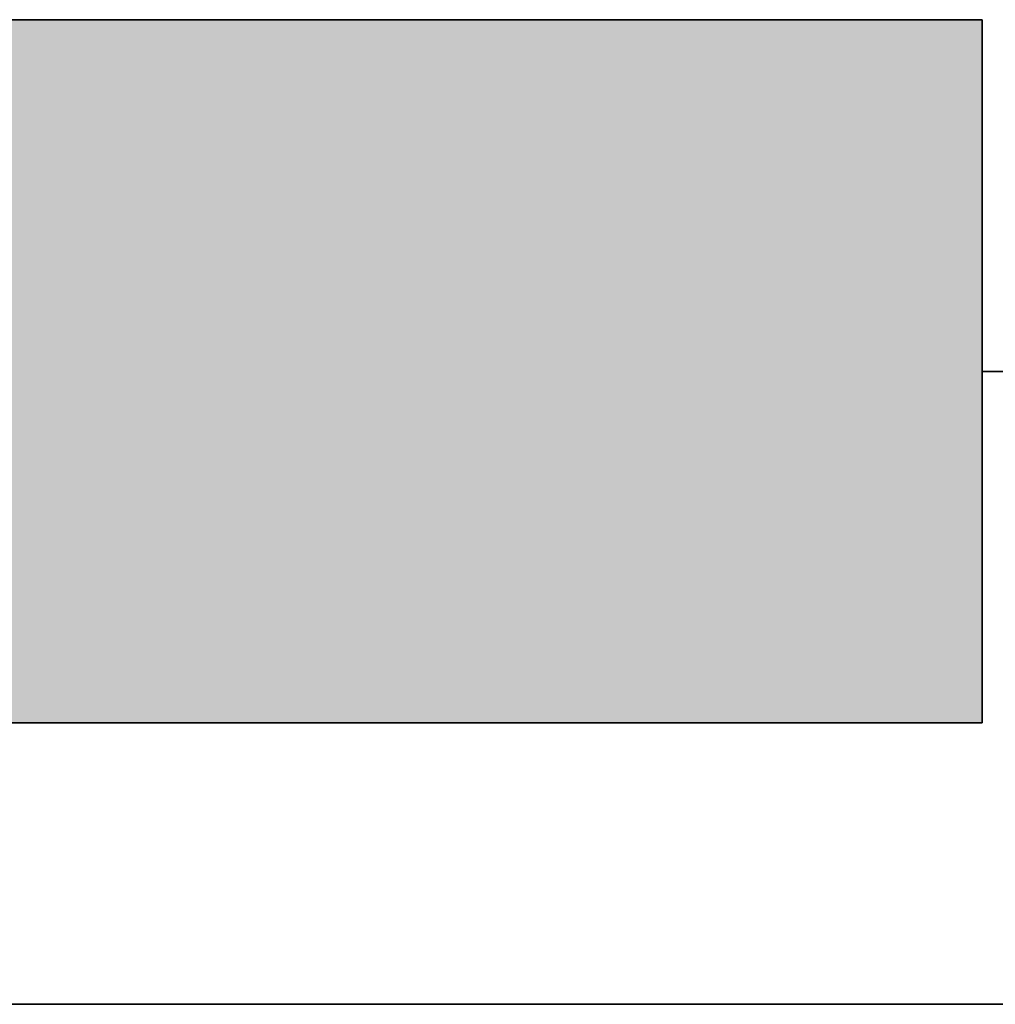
# Model space of a CAD drawing. Extents: x -223 to 557, y -138 to 606.
# Tile 98 of 256: x 13.72 to 16.5, y 58.52 to 61.32. Entities that reach past the tile are written whole.
import ezdxf

# ---------------------------------------------------------------- set-up
doc = ezdxf.new("R2010")
doc.units = 0
doc.layers.get('0').update_dxf_attribs({"lineweight": 35})
doc.layers.add('5_EG-HLSE', color=7, linetype='Continuous', lineweight=25)
doc.layers.add('5_EG-NEU', color=7, linetype='Continuous', lineweight=25)
for name, color, linetype, lineweight, true_color in [('H_Heizkoerper', 1, 'Continuous', 35, 0xff0000), ('H_Heizkoerperflaeche', 7, 'Continuous', 35, 0xc0c0c0), ('H_Ruecklauf', 5, 'Continuous', 35, 0x0000ff)]:
    doc.layers.add(name, color=color, linetype=linetype, lineweight=lineweight, true_color=true_color)

# ---------------------------------------------------------------- blocks, each defined once
blk = doc.blocks.new('Referenz-A07ALDUO1N', base_point=(-167.6747, -99.33))
at = {"layer": '5_EG-HLSE', "color": 0, "lineweight": 13}
for p, q in [((4.4996, 61.3229), (16.4596, 61.3229)), ((16.4596, 61.3229), (16.4596, 59.3229)), ((4.4996, 59.3229), (16.4596, 59.3229))]:
    blk.add_line(p, q, dxfattribs=at)
at = {"layer": '5_EG-NEU', "color": 0, "lineweight": 35}
blk.add_line((-9.5672, 58.5229), (18.0596, 58.5229), dxfattribs=at)
blk = doc.blocks.new('Heizkörper-A07ALDUS1N', base_point=(-4.915, 57.9234))
at = {"color": 0, "linetype": 'ByBlock', "lineweight": -2, "ltscale": 0.35}
for p, q in [((4.4996, 61.3229), (16.4596, 61.3229)), ((16.4596, 61.3229), (16.4596, 59.3229)), ((16.4596, 59.3229), (4.4996, 59.3229))]:
    blk.add_line(p, q, dxfattribs=at)
at = {"layer": 'H_Heizkoerperflaeche', "linetype": 'ByBlock', "lineweight": -2, "ltscale": 0.35}
for points in [[(4.4996, 59.3229), (16.4596, 59.3229), (4.4996, 61.3229)], [(16.4596, 59.3229), (4.4996, 61.3229), (16.4596, 61.3229)]]:
    blk.add_solid(points, dxfattribs=at)
at = {"layer": 'H_Ruecklauf', "linetype": 'ByBlock', "lineweight": -2, "ltscale": 0.35}
blk.add_line((16.4596, 60.3229), (17.3596, 60.3229), dxfattribs=at)

msp = doc.modelspace()

# ---------------------------------------------------------------- block references
at = {"color": 251, "lineweight": 25, "ltscale": 0.25, "true_color": 0x585858}
msp.add_blockref('Referenz-A07ALDUO1N', (-167.6747, -99.33), dxfattribs=at)
at = {"layer": 'H_Heizkoerper', "ltscale": 0.35}
msp.add_blockref('Heizkörper-A07ALDUS1N', (-4.915, 57.9234), dxfattribs=at)

doc.saveas('drawing.dxf')
